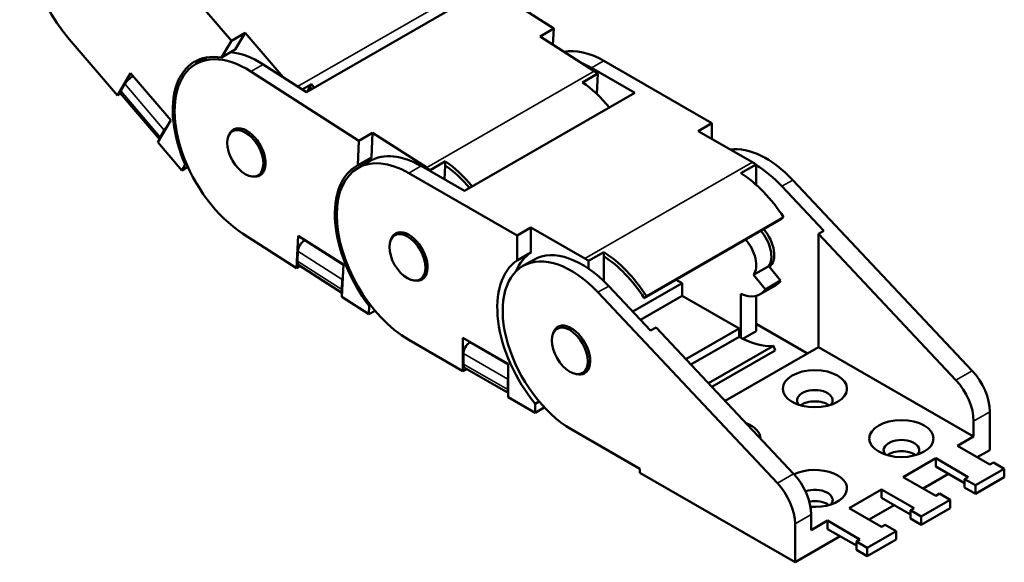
# Model space of a CAD drawing. Header units: millimetres. Extents: x 20 to 820, y -661 to 861.
# Tile 9 of 11: x 588 to 717, y 384 to 455. Entities that reach past the tile are written whole.
import ezdxf

# ---------------------------------------------------------------- set-up
doc = ezdxf.new("R2010")
doc.units = ezdxf.units.MM
doc.header["$LTSCALE"] = 2
doc.layers.add('외형선(ISO)', color=7, linetype='Continuous', lineweight=50)
doc.layers.add('좁은 외형선(ISO)', color=4, linetype='Continuous', lineweight=35)

msp = doc.modelspace()

# ---------------------------------------------------------------- linework, layer by layer
at = {"layer": '외형선(ISO)'}
for p, q in [((603.522, 466.965), (616.118, 452.277)), ((644.122, 462.925), (658.241, 453.863)), ((625.916, 445.564), (648.167, 458.377)), ((616.118, 452.277), (617.909, 453.308)), ((617.909, 453.308), (616.617, 451.127)), ((617.909, 453.308), (622.877, 447.515)), ((658.241, 453.863), (656.45, 452.831)), ((656.45, 452.831), (663.509, 448.3)), ((658.134, 451.75), (658.241, 453.863)), ((601.246, 445.141), (594.948, 452.485)), ((614.826, 450.095), (616.118, 452.277)), ((614.826, 450.095), (616.617, 451.127)), ((612.978, 450.113), (611.475, 449.247)), ((625.916, 445.564), (620.269, 449.189)), ((664.763, 449.658), (678.905, 441.515)), ((601.246, 445.141), (602.961, 448.037)), ((602.961, 448.037), (608.209, 441.917)), ((618.666, 448.266), (632.785, 439.204)), ((663.979, 447.984), (661.999, 446.844)), ((668.817, 445.478), (663.16, 448.735)), ((663.844, 445.333), (663.979, 447.984)), ((601.663, 445.725), (602.199, 446.63)), ((625.385, 445.905), (626.601, 446.606)), ((626.601, 446.606), (626.387, 446.243)), ((601.657, 445.377), (601.246, 445.141)), ((606.745, 439.444), (601.602, 445.441)), ((626.387, 446.243), (626.019, 445.623)), ((646.567, 432.665), (668.817, 445.478)), ((608.209, 441.917), (606.494, 439.021)), ((678.905, 441.515), (677.114, 440.483)), ((678.905, 439.451), (678.905, 441.515)), ((606.827, 439.703), (607.363, 440.608)), ((616.942, 440.856), (616.277, 440.473)), ((632.785, 439.204), (634.576, 440.235)), ((634.576, 440.235), (634.415, 437.049)), ((634.576, 440.235), (641.636, 435.704)), ((677.114, 440.483), (684.185, 436.411)), ((609.643, 435.349), (606.494, 439.021)), ((632.623, 436.017), (632.785, 439.204)), ((609.643, 435.349), (610.094, 436.111)), ((610.094, 436.111), (610.265, 436.209)), ((632.623, 436.017), (634.415, 437.049)), ((634.256, 436.576), (632.654, 435.653)), ((642.106, 435.388), (644.086, 436.529)), ((644.086, 436.529), (644.059, 435.999)), ((684.656, 436.126), (682.677, 434.986)), ((684.656, 433.484), (684.656, 436.126)), ((610.441, 435.808), (609.643, 435.349)), ((620.269, 435.079), (619.603, 434.696)), ((639.307, 434.999), (653.449, 426.855)), ((646.567, 432.665), (640.91, 435.922)), ((642.098, 435.238), (642.106, 435.388)), ((644.059, 435.999), (643.966, 434.163)), ((689.453, 434.083), (712.896, 409.166)), ((693.519, 427.444), (688.039, 433.269)), ((670.049, 418.672), (687.962, 428.988)), ((670.352, 418.915), (688.265, 429.231)), ((688.265, 429.231), (687.962, 428.988)), ((624.651, 422.588), (617.591, 427.119)), ((638.121, 427.262), (637.455, 426.879)), ((653.449, 426.855), (655.241, 427.887)), ((655.241, 427.887), (662.312, 423.815)), ((655.241, 427.887), (655.241, 424.602)), ((692.812, 427.037), (693.519, 427.444)), ((710.775, 407.944), (692.812, 427.037)), ((692.812, 412.26), (692.812, 427.037)), ((624.651, 422.588), (624.866, 426.817)), ((624.866, 426.817), (630.749, 423.041)), ((625.684, 426.205), (625.756, 426.246)), ((653.449, 423.571), (653.449, 426.855)), ((624.745, 423.483), (624.812, 424.805)), ((653.449, 423.571), (655.241, 424.602)), ((662.783, 423.53), (664.763, 424.67)), ((664.763, 424.67), (664.763, 424.124)), ((655.614, 423.674), (654.199, 422.86)), ((662.783, 422.518), (662.783, 423.53)), ((664.763, 424.124), (664.763, 420.894)), ((625.122, 422.859), (624.651, 422.588)), ((630.562, 419.367), (624.94, 422.976)), ((630.749, 423.041), (630.534, 418.812)), ((686.328, 422.845), (684.348, 421.705)), ((687.859, 420.942), (686.328, 422.845)), ((686.76, 423.147), (686.383, 422.93)), ((630.534, 419.767), (630.601, 421.089)), ((641.448, 421.485), (640.782, 421.102)), ((675.016, 420.608), (668.561, 416.891)), ((675.016, 420.608), (674.214, 421.07)), ((675.016, 418.973), (675.016, 420.608)), ((684.348, 421.705), (685.879, 419.802)), ((687.859, 420.942), (685.879, 419.802)), ((663.998, 419.424), (687.44, 394.507)), ((670.891, 414.414), (665.412, 420.238)), ((685.199, 419.171), (687.179, 420.311)), ((634.064, 416.546), (630.534, 418.812)), ((675.016, 418.973), (669.559, 415.83)), ((670.352, 418.915), (670.049, 418.672)), ((675.016, 418.973), (682.441, 414.697)), ((682.677, 413.475), (682.677, 419.224)), ((684.656, 414.352), (684.656, 418.955)), ((634.064, 416.546), (634.12, 417.659)), ((634.884, 417.019), (634.064, 416.546)), ((634.12, 417.659), (634.291, 417.757)), ((659.392, 415.079), (658.669, 414.663)), ((671.599, 414.821), (670.891, 414.414)), ((689.562, 395.728), (671.599, 414.821)), ((675.484, 410.691), (682.441, 414.697)), ((682.441, 414.697), (682.441, 413.607)), ((682.915, 413.349), (684.656, 414.352)), ((684.656, 415.318), (691.389, 411.44)), ((646.378, 409.126), (639.307, 413.198)), ((646.378, 413.486), (652.271, 410.093)), ((646.378, 409.126), (646.378, 413.486)), ((647.25, 412.844), (647.372, 412.914)), ((682.441, 413.607), (676.149, 409.984)), ((678.45, 407.539), (686.919, 412.416)), ((678.904, 407.057), (687.155, 411.808)), ((692.812, 412.26), (680.616, 405.237)), ((686.919, 412.416), (687.155, 411.808)), ((713.082, 400.587), (692.812, 412.26)), ((646.426, 410.053), (646.426, 411.415)), ((646.863, 409.405), (646.378, 409.126)), ((652.271, 406.291), (646.668, 409.517)), ((652.271, 410.093), (652.271, 405.733)), ((662.719, 409.302), (661.995, 408.886)), ((652.224, 406.714), (652.224, 408.076)), ((655.806, 403.697), (652.271, 405.733)), ((655.806, 404.844), (656.329, 405.145)), ((655.806, 403.697), (655.806, 404.844)), ((657.002, 404.386), (655.806, 403.697)), ((713.082, 400.587), (713.082, 402.597)), ((715.203, 403.819), (715.203, 398.811)), ((669.477, 396.369), (660.521, 401.527)), ((713.082, 400.587), (710.961, 399.365)), ((715.203, 396.922), (710.961, 399.365)), ((713.564, 397.866), (715.203, 398.811)), ((708.132, 397.736), (703.89, 395.293)), ((708.132, 397.736), (712.375, 395.293)), ((708.132, 396.646), (708.132, 397.736)), ((669.477, 395.824), (669.477, 396.369)), ((708.132, 396.646), (711.904, 394.474)), ((713.318, 394.207), (717.089, 396.379)), ((715.675, 397.193), (715.203, 396.922)), ((717.089, 396.379), (715.675, 397.193)), ((717.089, 396.379), (717.089, 395.289)), ((689.748, 384.152), (669.477, 395.824)), ((708.132, 392.85), (703.89, 395.293)), ((706.492, 393.794), (709.789, 395.692)), ((712.375, 395.293), (711.904, 395.022)), ((711.904, 395.022), (713.318, 394.207)), ((711.904, 395.022), (711.904, 393.932)), ((713.318, 393.117), (717.089, 395.289)), ((701.061, 393.664), (696.819, 391.221)), ((701.061, 393.664), (705.304, 391.221)), ((701.061, 392.574), (701.061, 393.664)), ((711.904, 393.932), (713.318, 393.117)), ((713.318, 394.207), (713.318, 393.117)), ((701.061, 392.574), (704.833, 390.403)), ((706.247, 390.135), (710.018, 392.307)), ((708.604, 393.121), (708.132, 392.85)), ((710.018, 392.307), (708.604, 393.121)), ((710.018, 392.307), (710.018, 391.217)), ((701.061, 388.778), (696.819, 391.221)), ((699.421, 389.722), (702.718, 391.62)), ((705.304, 391.221), (704.833, 390.95)), ((706.247, 389.045), (710.018, 391.217)), ((691.869, 388.371), (691.869, 390.381)), ((704.833, 390.95), (706.247, 390.135)), ((704.833, 390.95), (704.833, 389.86)), ((704.833, 389.86), (706.247, 389.045)), ((706.247, 390.135), (706.247, 389.045)), ((689.748, 389.16), (689.748, 384.152)), ((693.99, 389.592), (691.869, 388.371)), ((693.99, 389.592), (698.233, 387.149)), ((693.99, 388.502), (693.99, 389.592)), ((693.99, 388.502), (697.761, 386.331)), ((701.533, 389.049), (701.061, 388.778)), ((702.947, 388.235), (701.533, 389.049)), ((689.748, 384.152), (695.647, 387.548)), ((698.233, 387.149), (697.761, 386.878)), ((699.176, 386.063), (702.947, 388.235)), ((699.176, 384.973), (702.947, 387.145)), ((702.947, 388.235), (702.947, 387.145)), ((697.761, 386.878), (699.176, 386.063)), ((697.761, 386.878), (697.761, 385.788)), ((699.176, 386.063), (699.176, 384.973)), ((697.761, 385.788), (699.176, 384.973))]:
    msp.add_line(p, q, dxfattribs=at)
for centre, major_axis, ratio, start_param, end_param in [((599.235, 459.725), (-6.654, 11.554), 0.5780931, 5.0276979, 8.1692905), ((618.129, 437.693), (-6.82, 11.843), 0.5780931, 5.8485212, 7.6597171), ((618.129, 437.693), (-6.654, 11.554), 0.5780931, 5.4426881, 8.5842808), ((619.731, 438.616), (-6.654, 11.554), 0.5780931, 5.4426881, 5.9059508), ((664.763, 438.758), (-6.654, 11.554), 0.5780931, 5.4997209, 6.0858378), ((619.92, 438.724), (-6.82, 11.843), 0.5780931, 0.1311968, 0.2213144), ((663.16, 437.835), (-6.654, 11.554), 0.5780931, 5.4997209, 5.6481368), ((603.024, 447.105), (-0.886, -0.759), 0.2530408, 4.2133262, 5.6427561), ((662.972, 437.726), (6.654, -11.554), 0.5780931, 2.2510746, 2.3010955), ((621.9, 439.865), (6.654, -11.554), 0.5780931, 1.7927211, 1.8360843), ((660.992, 436.586), (6.654, -11.554), 0.5780931, 1.859834, 2.2510746), ((602.488, 446.2), (-0.886, -0.759), 0.2530408, 5.6427561, 6.2831853), ((621.9, 439.865), (-6.321, 10.977), 0.5780931, 4.9462058, 4.9750419), ((608.188, 441.083), (0.886, 0.759), 0.2530408, 1.9844597, 2.5011634), ((618.129, 437.693), (-1.73, 3.004), 0.5780931, 3.1415927, 6.696571), ((607.652, 440.178), (-0.886, -0.759), 0.2530408, 5.6427561, 6.1594598), ((639.307, 424.099), (-6.654, 11.554), 0.5780931, 5.4997209, 8.6413135), ((640.91, 425.022), (-6.654, 11.554), 0.5780931, 5.4997209, 6.2831853), ((685.976, 426.542), (-6.321, 10.977), 0.5780931, 5.1010388, 6.0480368), ((641.099, 425.13), (-6.82, 11.843), 0.5780931, 0.0196738, 0.2213144), ((643.079, 426.27), (6.654, -11.554), 0.5780931, 1.859834, 2.2510746), ((684.185, 425.51), (6.654, -11.554), 0.5780931, 2.3081073, 2.3581282), ((684.562, 425.728), (-6.321, 10.977), 0.5780931, 5.1010388, 5.4891943), ((639.307, 424.099), (-6.82, 11.843), 0.5780931, 6.2635115, 8.0747074), ((641.099, 425.13), (6.654, -11.554), 0.5780931, 2.2510746, 2.3010955), ((643.079, 426.27), (-6.321, 10.977), 0.5780931, 5.0171147, 5.3900322), ((682.205, 424.37), (6.654, -11.554), 0.5780931, 1.6599965, 2.3081073), ((618.129, 437.693), (1.73, -3.004), 0.5780931, 5.8697996, 6.2831853), ((639.307, 424.099), (-1.73, 3.004), 0.5780931, 3.1415927, 6.696571), ((684.185, 425.51), (1.747, -3.033), 0.5780931, 0.2637331, 1.8990514), ((684.562, 425.728), (1.747, -3.033), 0.5780931, 0.0545643, 1.8990514), ((625.637, 425.28), (-0.63, -0.982), 0.544328, 3.9520997, 5.522896), ((682.205, 424.37), (1.747, -3.033), 0.5780931, 0.2637331, 1.8990514), ((662.312, 412.914), (-6.82, 11.843), 0.5780931, 0.0373589, 0.4117892), ((661.935, 412.697), (-6.321, 10.977), 0.5780931, 5.1010388, 6.2831853), ((664.292, 414.055), (6.654, -11.554), 0.5780931, 1.6599965, 2.3081073), ((625.57, 423.958), (-0.63, -0.982), 0.544328, 5.522896, 6.2831853), ((660.521, 411.883), (-6.82, 11.843), 0.5780931, 0.0373589, 1.8485548), ((660.521, 411.883), (-6.321, 10.977), 0.5780931, 5.1010388, 8.6413135), ((662.312, 412.914), (6.654, -11.554), 0.5780931, 2.3081073, 2.3581282), ((664.292, 414.055), (-6.321, 10.977), 0.5780931, 4.8015892, 5.4470649), ((631.426, 421.564), (0.63, 0.982), 0.544328, 2.0311279, 2.3813034), ((639.307, 424.099), (1.73, -3.004), 0.5780931, 5.8697996, 6.2831853), ((684.185, 425.51), (2.994, -5.2), 0.5780931, 0, 0.2637331), ((631.359, 420.242), (0.63, 0.982), 0.544328, 2.3813034, 2.7314788), ((682.205, 424.37), (2.994, -5.2), 0.5780931, 5.6110619, 6.5469184), ((660.521, 411.883), (-1.747, 3.033), 0.5780931, 3.1415927, 6.7907194), ((682.441, 423.963), (6.321, -10.977), 0.5780931, 5.4997209, 6.0233196), ((647.25, 411.89), (-0.582, -1.011), 0.5780931, 3.9250571, 5.4958534), ((647.25, 410.528), (-0.582, -1.011), 0.5780931, 5.4958534, 6.2831853), ((711.432, 405.991), (-2.662, 4.622), 0.5780931, 3.9289245, 5.1010388), ((653.049, 408.551), (0.582, 1.011), 0.5780931, 2.0145682, 2.3542608), ((660.521, 411.883), (1.747, -3.033), 0.5780931, 5.7756512, 6.2831853), ((709.311, 404.769), (2.662, -4.622), 0.5780931, 0.7873319, 1.9594461), ((653.049, 407.189), (0.582, 1.011), 0.5780931, 2.3542608, 2.6939534), ((692.34, 405.304), (2.333, 0), 0.5758617, 5.8516664, 9.8562968), ((692.34, 403.833), (-2.333, 0), 0.5758617, 3.8020075, 5.6227705), ((681.027, 400.315), (4.2, 0), 0.5758617, 0.0087289, 0.9843018), ((703.654, 398.789), (2.333, 0), 0.5758617, 5.8516664, 9.8562968), ((703.654, 397.318), (-2.333, 0), 0.5758617, 3.8020075, 5.6227705), ((692.34, 393.8), (4.2, 0), 0.5758617, 4.5773411, 8.5539957), ((688.098, 392.553), (-2.662, 4.622), 0.5780931, 3.9289245, 5.1010388), ((685.976, 391.332), (2.662, -4.622), 0.5780931, 0.7873319, 1.9594461), ((692.34, 392.274), (2.333, 0), 0.5758617, 5.8516664, 8.4040547), ((692.34, 390.802), (-2.333, 0), 0.5758617, 3.8020075, 5.0259602)]:
    msp.add_ellipse(centre, major_axis=major_axis, ratio=ratio, start_param=start_param, end_param=end_param, dxfattribs=at)
for centre, major_axis, ratio in [((617.94, 437.584), (-1.663, 2.889), 0.5780931), ((639.119, 423.99), (-1.663, 2.889), 0.5780931), ((660.332, 411.774), (-1.663, 2.889), 0.5780931), ((692.34, 406.83), (-4.2, 0), 0.5758617), ((703.654, 400.315), (-4.2, 0), 0.5758617)]:
    msp.add_ellipse(centre, major_axis=major_axis, ratio=ratio, dxfattribs=at)
at = {"layer": '좁은 외형선(ISO)'}
for p, q in [((624.779, 446.294), (646.08, 458.56)), ((620.269, 449.189), (618.666, 448.266)), ((663.16, 448.735), (664.763, 449.658)), ((641.636, 435.704), (663.509, 448.3)), ((602.199, 446.63), (607.363, 440.608)), ((606.827, 439.703), (601.663, 445.725)), ((662.312, 423.815), (684.185, 436.411)), ((640.91, 435.922), (639.307, 434.999)), ((688.039, 433.269), (689.453, 434.083)), ((630.744, 422.957), (625.684, 426.205)), ((624.812, 424.805), (630.601, 421.089)), ((630.534, 419.767), (624.745, 423.483)), ((665.412, 420.238), (663.998, 419.424)), ((652.271, 409.953), (647.25, 412.844)), ((646.426, 411.415), (652.224, 408.076)), ((652.224, 406.714), (646.426, 410.053)), ((712.896, 409.166), (710.775, 407.944)), ((713.082, 402.597), (715.203, 403.819)), ((689.562, 395.728), (687.44, 394.507)), ((689.748, 389.16), (691.869, 390.381))]:
    msp.add_line(p, q, dxfattribs=at)

doc.saveas('drawing.dxf')
